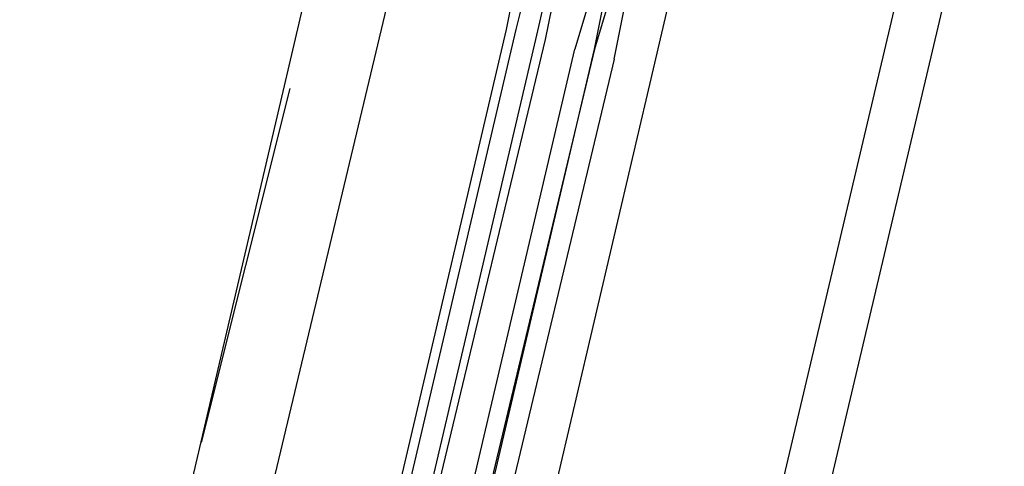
# Model space of a CAD drawing. Header units: feet. Extents: x -79 to 198, y -22 to 181.
# Tile 122 of 256: x 115.007 to 116.343, y 66.865 to 67.471. Entities that reach past the tile are written whole.
import ezdxf

# ---------------------------------------------------------------- set-up
doc = ezdxf.new("R2010")
doc.units = ezdxf.units.FT
doc.layers.add('A-LINEA', color=7, linetype='CONTINUOUS')

msp = doc.modelspace()

# ---------------------------------------------------------------- linework, layer by layer
at = {"layer": 'A-LINEA'}
for p, q in [((121.84, 91.1111), (114.56, 60.2978)), ((113.8667, 60.9778), (115.4933, 67.9244)), ((115.8667, 67.4044), (115.96, 67.8044)), ((114.6133, 60.8044), (116.2533, 67.7378)), ((115.7467, 67.6178), (115.7067, 67.4444)), ((115.68, 67.5244), (115.6667, 67.4578)), ((115.6933, 67.5111), (115.68, 67.4578)), ((115.5067, 67.4978), (114.8, 64.5378)), ((115.6667, 67.4578), (114.9733, 64.4978)), ((115.68, 67.4578), (114.9867, 64.4978)), ((115.7067, 67.4444), (115.0133, 64.4844)), ((115.72, 67.4444), (115.0133, 64.4978)), ((115.1733, 64.4444), (115.8667, 67.4044)), ((115.3733, 67.3778), (115.2533, 66.8978))]:
    msp.add_line(p, q, dxfattribs=at)
for points in [[(115.8133, 67.4178), (115.84, 67.5511), (115.84, 67.5644), (115.8267, 67.5644), (115.7867, 67.4311), (115.8133, 67.5644), (115.8, 67.5644), (115.76, 67.4311)], [(115.7467, 67.5111), (115.7467, 67.5111), (115.7333, 67.5111), (115.72, 67.4444)], [(115.8133, 67.4178), (115.0933, 64.4044), (115.08, 64.4044), (115.08, 64.4178), (115.7867, 67.4311), (115.0667, 64.4178), (115.0667, 64.4044), (115.0533, 64.4178), (115.76, 67.4311)]]:
    msp.add_lwpolyline(points, dxfattribs=at)

doc.saveas('drawing.dxf')
